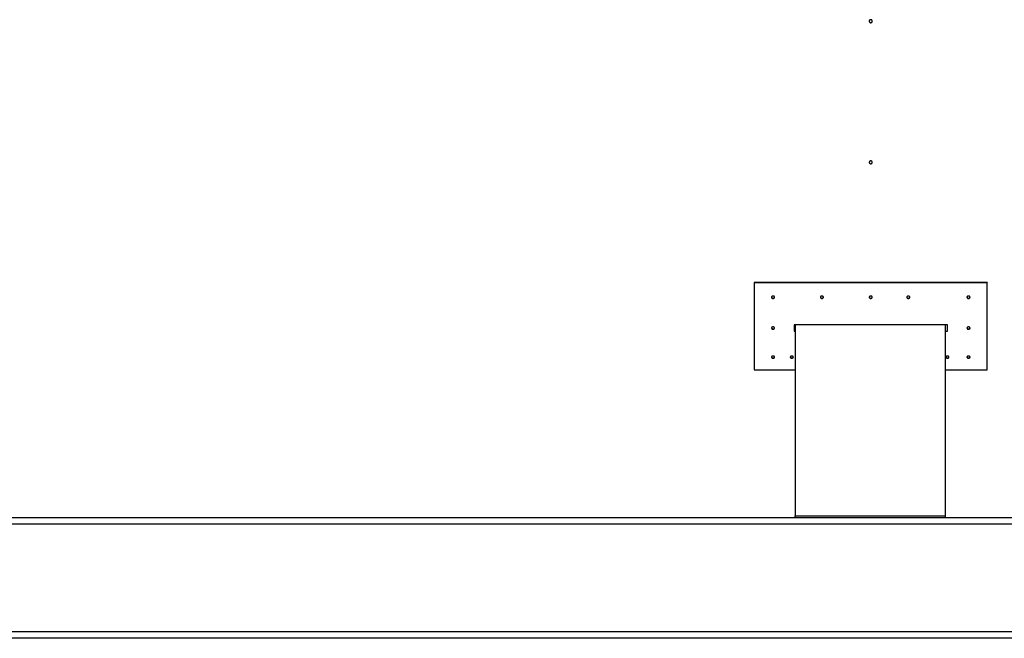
# Model space of a CAD drawing. Header units: millimetres. Extents: x -5881 to 876, y -3382 to 1045.
# Tile 17 of 23: x -3651 to -2342, y -1045 to -222. Entities that reach past the tile are written whole.
import ezdxf

# ---------------------------------------------------------------- set-up
doc = ezdxf.new("R2010")
doc.units = ezdxf.units.MM
doc.layers.add('G', color=3, linetype='Continuous', true_color=0x00ff00)
doc.layers.add('WELDING', color=7, linetype='Continuous', true_color=0xffffff)

msp = doc.modelspace()

# ---------------------------------------------------------------- linework, layer by layer
at = {"layer": 'G', "lineweight": 25}
for p, q in [((-2674.2, -571.7), (-2674.2, -572.1)), ((-2494.2, -571.7), (-2674.2, -571.7)), ((-2494.2, -572.1), (-2674.2, -572.1)), ((-2674.2, -572.1), (-2674.2, -687.8)), ((-2494.2, -571.7), (-2494.2, -572.1)), ((-2364.2, -571.7), (-2494.2, -571.7)), ((-2494.2, -572.1), (-2494.2, -571.7)), ((-2364.2, -572.1), (-2494.2, -572.1)), ((-2364.2, -571.7), (-2364.2, -572.1)), ((-2364.2, -687.8), (-2364.2, -572.1)), ((-2494.2, -628), (-2621.2, -628)), ((-2621.2, -628), (-2621.2, -636.7)), ((-2619.6, -628), (-2619.6, -882.3)), ((-2417.2, -628), (-2494.2, -628)), ((-2419.6, -882.3), (-2419.6, -628)), ((-2417.2, -636.7), (-2417.2, -628)), ((-2621.2, -636.4), (-2619.6, -636.4)), ((-2621.2, -636.7), (-2619.6, -636.7)), ((-2419.6, -636.4), (-2417.2, -636.4)), ((-2419.6, -636.7), (-2417.2, -636.7)), ((-2391.2, -671.1), (-2391.2, -671.1)), ((-2387.1, -671.1), (-2387.1, -671.1)), ((-2674.2, -687.8), (-2619.6, -687.8)), ((-2419.6, -687.8), (-2364.2, -687.8)), ((-2219.6, -885), (-5219.6, -885)), ((-2619.6, -882.3), (-2419.6, -882.3)), ((-2619.6, -885), (-2619.6, -882.3)), ((-2419.6, -885), (-2419.6, -882.3)), ((-2219.6, -893.4), (-5219.6, -893.4)), ((-2219.6, -1036.6), (-5219.6, -1036.6)), ((-2219.6, -1045), (-5219.6, -1045))]:
    msp.add_line(p, q, dxfattribs=at)
at = {"layer": 'WELDING', "lineweight": 25}
for points, knots in [([(-2517.1, -224.3), (-2517.1, -224.3), (-2517.1, -224.1), (-2517.2, -223.9), (-2517.3, -223.6), (-2517.4, -223.3), (-2517.5, -223.1), (-2517.7, -222.9), (-2517.9, -222.7), (-2518.2, -222.6), (-2518.4, -222.5), (-2518.7, -222.4), (-2519, -222.3), (-2519.3, -222.3), (-2519.6, -222.4), (-2519.9, -222.4), (-2520.1, -222.5), (-2520.4, -222.7), (-2520.6, -222.9), (-2520.8, -223.1), (-2520.9, -223.3), (-2521.1, -223.5), (-2521.2, -223.8), (-2521.2, -224.1), (-2521.2, -224.2), (-2521.2, -224.3)], [0, 0, 0, 0, 0.808154, 1.959536, 3.110913, 4.262283, 5.413643, 6.564993, 7.716332, 8.867659, 10.018976, 11.170285, 12.32159, 13.472894, 14.624202, 15.775517, 16.926842, 18.078178, 19.229526, 20.380885, 21.532253, 22.683629, 23.83501, 24.986394, 26, 26, 26, 26]), ([(-2521.2, -224.3), (-2521.2, -224.4), (-2521.2, -224.6), (-2521.1, -224.9), (-2521, -225.2), (-2520.9, -225.4), (-2520.7, -225.6), (-2520.5, -225.8), (-2520.3, -226), (-2520.1, -226.1), (-2519.8, -226.2), (-2519.5, -226.3), (-2519.3, -226.3), (-2519.2, -226.3)], [0, 0, 0, 0, 1.388329, 2.628276, 3.86822, 5.108144, 6.348096, 7.587908, 8.828127, 10.066432, 11.298228, 12.522984, 14, 14, 14, 14]), ([(-2519.2, -226.3), (-2519.1, -226.3), (-2518.9, -226.3), (-2518.6, -226.2), (-2518.3, -226.2), (-2518.1, -226), (-2517.9, -225.9), (-2517.7, -225.7), (-2517.5, -225.4), (-2517.3, -225.2), (-2517.2, -225), (-2517.1, -224.7), (-2517.1, -224.4), (-2517.1, -224.3)], [0, 0, 0, 0, 1.233608, 2.470552, 3.711135, 4.95079, 6.190726, 7.430648, 8.670576, 9.910518, 11.150464, 12.390415, 14, 14, 14, 14]), ([(-2517.1, -412), (-2517.1, -411.9), (-2517.1, -411.8), (-2517.2, -411.6), (-2517.3, -411.3), (-2517.4, -411.1), (-2517.5, -410.9), (-2517.7, -410.7), (-2517.9, -410.5), (-2518.2, -410.4), (-2518.4, -410.3), (-2518.7, -410.2), (-2519, -410.1), (-2519.3, -410.1), (-2519.6, -410.2), (-2519.9, -410.2), (-2520.1, -410.3), (-2520.4, -410.5), (-2520.6, -410.6), (-2520.8, -410.8), (-2520.9, -411), (-2521.1, -411.3), (-2521.2, -411.5), (-2521.2, -411.7), (-2521.2, -411.9), (-2521.2, -412)], [0, 0, 0, 0, 0.808154, 1.959536, 3.110913, 4.262283, 5.413643, 6.564993, 7.716332, 8.867659, 10.018976, 11.170285, 12.32159, 13.472894, 14.624202, 15.775517, 16.926842, 18.078178, 19.229526, 20.380885, 21.532253, 22.683629, 23.83501, 24.986394, 26, 26, 26, 26]), ([(-2521.2, -412), (-2521.2, -412.1), (-2521.2, -412.3), (-2521.1, -412.5), (-2521, -412.8), (-2520.9, -413), (-2520.7, -413.2), (-2520.5, -413.4), (-2520.3, -413.5), (-2520.1, -413.7), (-2519.8, -413.7), (-2519.5, -413.8), (-2519.3, -413.8), (-2519.2, -413.8)], [0, 0, 0, 0, 1.388329, 2.628276, 3.86822, 5.108144, 6.348096, 7.587908, 8.828127, 10.066432, 11.298228, 12.522984, 14, 14, 14, 14]), ([(-2519.2, -413.8), (-2519.1, -413.8), (-2518.9, -413.8), (-2518.6, -413.8), (-2518.3, -413.7), (-2518.1, -413.6), (-2517.9, -413.4), (-2517.7, -413.2), (-2517.5, -413), (-2517.3, -412.8), (-2517.2, -412.6), (-2517.1, -412.3), (-2517.1, -412.1), (-2517.1, -412)], [0, 0, 0, 0, 1.233608, 2.470552, 3.711135, 4.95079, 6.190726, 7.430648, 8.670576, 9.910518, 11.150464, 12.390415, 14, 14, 14, 14]), ([(-2647.1, -591.4), (-2647.1, -591.4), (-2647.1, -591.2), (-2647.2, -591), (-2647.3, -590.8), (-2647.4, -590.6), (-2647.5, -590.5), (-2647.7, -590.3), (-2647.9, -590.1), (-2648.2, -590), (-2648.4, -589.9), (-2648.7, -589.9), (-2649, -589.8), (-2649.3, -589.8), (-2649.6, -589.9), (-2649.9, -589.9), (-2650.1, -590), (-2650.4, -590.1), (-2650.6, -590.3), (-2650.8, -590.4), (-2650.9, -590.6), (-2651.1, -590.8), (-2651.2, -591), (-2651.2, -591.2), (-2651.2, -591.3), (-2651.2, -591.4)], [0, 0, 0, 0, 0.808062, 1.959443, 3.110817, 4.262183, 5.413537, 6.564878, 7.716206, 8.867519, 10.018821, 11.170113, 12.321401, 13.472688, 14.623979, 15.775279, 16.92659, 18.077915, 19.229253, 20.380605, 21.531968, 22.683341, 23.834721, 24.986104, 26, 26, 26, 26]), ([(-2651.2, -591.2), (-2651.2, -591.3), (-2651.2, -591.4), (-2651.1, -591.5), (-2651, -591.7), (-2650.9, -591.9), (-2650.7, -592.1), (-2650.5, -592.2), (-2650.3, -592.4), (-2650.1, -592.5), (-2649.8, -592.6), (-2649.5, -592.6), (-2649.3, -592.6), (-2649.2, -592.6)], [0, 0, 0, 0, 0.41246, 1.74867, 3.084893, 4.421116, 5.757392, 7.093543, 8.430157, 9.764724, 11.092259, 12.412182, 14, 14, 14, 14]), ([(-2651.2, -591.4), (-2651.2, -591.5), (-2651.2, -591.6), (-2651.1, -591.9), (-2651, -592.1), (-2650.9, -592.3), (-2650.7, -592.4), (-2650.5, -592.6), (-2650.3, -592.7), (-2650.1, -592.8), (-2649.8, -592.9), (-2649.5, -593), (-2649.3, -593), (-2649.2, -593)], [0, 0, 0, 0, 1.388016, 2.627961, 3.867901, 5.10782, 6.347764, 7.587565, 8.827771, 10.066062, 11.297844, 12.52259, 14, 14, 14, 14]), ([(-2649.2, -592.6), (-2649.1, -592.6), (-2648.9, -592.6), (-2648.6, -592.6), (-2648.3, -592.5), (-2648.1, -592.4), (-2647.9, -592.3), (-2647.7, -592.1), (-2647.5, -591.9), (-2647.3, -591.8), (-2647.2, -591.6), (-2647.2, -591.4), (-2647.1, -591.3), (-2647.1, -591.2)], [0, 0, 0, 0, 1.329542, 2.662668, 3.999698, 5.335708, 6.671997, 8.008246, 9.344478, 10.680702, 12.016913, 13.353118, 14, 14, 14, 14]), ([(-2649.2, -593), (-2649.1, -593), (-2648.9, -593), (-2648.6, -592.9), (-2648.3, -592.9), (-2648.1, -592.7), (-2647.9, -592.6), (-2647.7, -592.5), (-2647.5, -592.3), (-2647.3, -592.1), (-2647.2, -591.9), (-2647.1, -591.7), (-2647.1, -591.5), (-2647.1, -591.4)], [0, 0, 0, 0, 1.23359, 2.470516, 3.711083, 4.950725, 6.190649, 7.430563, 8.670485, 9.910423, 11.150367, 12.390317, 14, 14, 14, 14]), ([(-2582.1, -591.4), (-2582.1, -591.4), (-2582.1, -591.2), (-2582.2, -591), (-2582.3, -590.8), (-2582.4, -590.6), (-2582.5, -590.5), (-2582.7, -590.3), (-2582.9, -590.1), (-2583.2, -590), (-2583.4, -589.9), (-2583.7, -589.9), (-2584, -589.8), (-2584.3, -589.8), (-2584.6, -589.9), (-2584.9, -589.9), (-2585.1, -590), (-2585.4, -590.1), (-2585.6, -590.3), (-2585.8, -590.4), (-2585.9, -590.6), (-2586.1, -590.8), (-2586.2, -591), (-2586.2, -591.2), (-2586.2, -591.3), (-2586.2, -591.4)], [0, 0, 0, 0, 0.808062, 1.959443, 3.110817, 4.262183, 5.413537, 6.564878, 7.716206, 8.867519, 10.018821, 11.170113, 12.321401, 13.472688, 14.623979, 15.775279, 16.92659, 18.077915, 19.229253, 20.380605, 21.531968, 22.683341, 23.834721, 24.986104, 26, 26, 26, 26]), ([(-2586.2, -591.2), (-2586.2, -591.3), (-2586.2, -591.4), (-2586.1, -591.5), (-2586, -591.7), (-2585.9, -591.9), (-2585.7, -592.1), (-2585.5, -592.2), (-2585.3, -592.4), (-2585.1, -592.5), (-2584.8, -592.6), (-2584.5, -592.6), (-2584.3, -592.6), (-2584.2, -592.6)], [0, 0, 0, 0, 0.41246, 1.74867, 3.084893, 4.421116, 5.757392, 7.093543, 8.430157, 9.764724, 11.092259, 12.412182, 14, 14, 14, 14]), ([(-2586.2, -591.4), (-2586.2, -591.5), (-2586.2, -591.6), (-2586.1, -591.9), (-2586, -592.1), (-2585.9, -592.3), (-2585.7, -592.4), (-2585.5, -592.6), (-2585.3, -592.7), (-2585.1, -592.8), (-2584.8, -592.9), (-2584.5, -593), (-2584.3, -593), (-2584.2, -593)], [0, 0, 0, 0, 1.388016, 2.627961, 3.867901, 5.10782, 6.347764, 7.587565, 8.827771, 10.066062, 11.297844, 12.52259, 14, 14, 14, 14]), ([(-2584.2, -592.6), (-2584.1, -592.6), (-2583.9, -592.6), (-2583.6, -592.6), (-2583.3, -592.5), (-2583.1, -592.4), (-2582.9, -592.3), (-2582.7, -592.1), (-2582.5, -591.9), (-2582.3, -591.8), (-2582.2, -591.6), (-2582.2, -591.4), (-2582.1, -591.3), (-2582.1, -591.2)], [0, 0, 0, 0, 1.329542, 2.662668, 3.999698, 5.335708, 6.671997, 8.008246, 9.344478, 10.680702, 12.016913, 13.353118, 14, 14, 14, 14]), ([(-2584.2, -593), (-2584.1, -593), (-2583.9, -593), (-2583.6, -592.9), (-2583.3, -592.9), (-2583.1, -592.7), (-2582.9, -592.6), (-2582.7, -592.5), (-2582.5, -592.3), (-2582.3, -592.1), (-2582.2, -591.9), (-2582.1, -591.7), (-2582.1, -591.5), (-2582.1, -591.4)], [0, 0, 0, 0, 1.23359, 2.470516, 3.711083, 4.950725, 6.190649, 7.430563, 8.670485, 9.910423, 11.150367, 12.390317, 14, 14, 14, 14]), ([(-2517.1, -591.4), (-2517.1, -591.4), (-2517.1, -591.2), (-2517.2, -591), (-2517.3, -590.8), (-2517.4, -590.6), (-2517.5, -590.5), (-2517.7, -590.3), (-2517.9, -590.1), (-2518.2, -590), (-2518.4, -589.9), (-2518.7, -589.9), (-2519, -589.8), (-2519.3, -589.8), (-2519.6, -589.9), (-2519.9, -589.9), (-2520.1, -590), (-2520.4, -590.1), (-2520.6, -590.3), (-2520.8, -590.4), (-2520.9, -590.6), (-2521.1, -590.8), (-2521.2, -591), (-2521.2, -591.2), (-2521.2, -591.3), (-2521.2, -591.4)], [0, 0, 0, 0, 0.808062, 1.959443, 3.110817, 4.262183, 5.413537, 6.564878, 7.716206, 8.867519, 10.018821, 11.170113, 12.321401, 13.472688, 14.623979, 15.775279, 16.92659, 18.077915, 19.229253, 20.380605, 21.531968, 22.683341, 23.834721, 24.986104, 26, 26, 26, 26]), ([(-2521.2, -591.2), (-2521.2, -591.3), (-2521.2, -591.4), (-2521.1, -591.5), (-2521, -591.7), (-2520.9, -591.9), (-2520.7, -592.1), (-2520.5, -592.2), (-2520.3, -592.4), (-2520.1, -592.5), (-2519.8, -592.6), (-2519.5, -592.6), (-2519.3, -592.6), (-2519.2, -592.6)], [0, 0, 0, 0, 0.41246, 1.74867, 3.084893, 4.421116, 5.757392, 7.093543, 8.430157, 9.764724, 11.092259, 12.412182, 14, 14, 14, 14]), ([(-2521.2, -591.4), (-2521.2, -591.5), (-2521.2, -591.6), (-2521.1, -591.9), (-2521, -592.1), (-2520.9, -592.3), (-2520.7, -592.4), (-2520.5, -592.6), (-2520.3, -592.7), (-2520.1, -592.8), (-2519.8, -592.9), (-2519.5, -593), (-2519.3, -593), (-2519.2, -593)], [0, 0, 0, 0, 1.388016, 2.627961, 3.867901, 5.10782, 6.347764, 7.587565, 8.827771, 10.066062, 11.297844, 12.52259, 14, 14, 14, 14]), ([(-2519.2, -592.6), (-2519.1, -592.6), (-2518.9, -592.6), (-2518.6, -592.6), (-2518.3, -592.5), (-2518.1, -592.4), (-2517.9, -592.3), (-2517.7, -592.1), (-2517.5, -591.9), (-2517.3, -591.8), (-2517.2, -591.6), (-2517.2, -591.4), (-2517.1, -591.3), (-2517.1, -591.2)], [0, 0, 0, 0, 1.329542, 2.662668, 3.999698, 5.335708, 6.671997, 8.008246, 9.344478, 10.680702, 12.016913, 13.353118, 14, 14, 14, 14]), ([(-2519.2, -593), (-2519.1, -593), (-2518.9, -593), (-2518.6, -592.9), (-2518.3, -592.9), (-2518.1, -592.7), (-2517.9, -592.6), (-2517.7, -592.5), (-2517.5, -592.3), (-2517.3, -592.1), (-2517.2, -591.9), (-2517.1, -591.7), (-2517.1, -591.5), (-2517.1, -591.4)], [0, 0, 0, 0, 1.23359, 2.470516, 3.711083, 4.950725, 6.190649, 7.430563, 8.670485, 9.910423, 11.150367, 12.390317, 14, 14, 14, 14]), ([(-2467.1, -591.4), (-2467.1, -591.4), (-2467.1, -591.3), (-2467.2, -591.1), (-2467.3, -590.9), (-2467.4, -590.7), (-2467.5, -590.5), (-2467.7, -590.3), (-2467.9, -590.2), (-2468.2, -590), (-2468.4, -590), (-2468.7, -589.9), (-2469, -589.9), (-2469.3, -589.9), (-2469.6, -589.9), (-2469.9, -589.9), (-2470.1, -590), (-2470.4, -590.1), (-2470.6, -590.3), (-2470.8, -590.4), (-2470.9, -590.6), (-2471.1, -590.8), (-2471.2, -591), (-2471.2, -591.2), (-2471.2, -591.4), (-2471.2, -591.4)], [0, 0, 0, 0, 0.808062, 1.959443, 3.110817, 4.262183, 5.413537, 6.564878, 7.716206, 8.867519, 10.018821, 11.170113, 12.321401, 13.472688, 14.623979, 15.775279, 16.92659, 18.077915, 19.229253, 20.380605, 21.531968, 22.683341, 23.834721, 24.986104, 26, 26, 26, 26]), ([(-2471.2, -591.3), (-2471.2, -591.3), (-2471.2, -591.4), (-2471.1, -591.5), (-2471, -591.7), (-2470.9, -591.9), (-2470.7, -592.1), (-2470.5, -592.3), (-2470.3, -592.4), (-2470.1, -592.5), (-2469.8, -592.6), (-2469.5, -592.6), (-2469.3, -592.6), (-2469.2, -592.6)], [0, 0, 0, 0, 0.412409, 1.748624, 3.084852, 4.42108, 5.757361, 7.093517, 8.430136, 9.764708, 11.092248, 12.412176, 14, 14, 14, 14]), ([(-2471.2, -591.4), (-2471.2, -591.5), (-2471.2, -591.7), (-2471.1, -591.9), (-2471, -592.1), (-2470.9, -592.3), (-2470.7, -592.5), (-2470.5, -592.6), (-2470.3, -592.7), (-2470.1, -592.9), (-2469.8, -592.9), (-2469.5, -593), (-2469.3, -593), (-2469.2, -593)], [0, 0, 0, 0, 1.388016, 2.627961, 3.867901, 5.10782, 6.347764, 7.587565, 8.827771, 10.066062, 11.297844, 12.52259, 14, 14, 14, 14]), ([(-2469.2, -592.6), (-2469.1, -592.6), (-2468.9, -592.6), (-2468.6, -592.6), (-2468.3, -592.5), (-2468.1, -592.4), (-2467.9, -592.3), (-2467.7, -592.1), (-2467.5, -592), (-2467.3, -591.8), (-2467.2, -591.6), (-2467.2, -591.4), (-2467.1, -591.3), (-2467.1, -591.3)], [0, 0, 0, 0, 1.329547, 2.662678, 3.999713, 5.335728, 6.672021, 8.008276, 9.344512, 10.680741, 12.016958, 13.353168, 14, 14, 14, 14]), ([(-2469.2, -593), (-2469.1, -593), (-2468.9, -593), (-2468.6, -592.9), (-2468.3, -592.9), (-2468.1, -592.8), (-2467.9, -592.6), (-2467.7, -592.5), (-2467.5, -592.3), (-2467.3, -592.1), (-2467.2, -591.9), (-2467.1, -591.7), (-2467.1, -591.5), (-2467.1, -591.4)], [0, 0, 0, 0, 1.23359, 2.470516, 3.711083, 4.950725, 6.190649, 7.430563, 8.670485, 9.910423, 11.150367, 12.390317, 14, 14, 14, 14]), ([(-2387.1, -591.4), (-2387.1, -591.4), (-2387.1, -591.3), (-2387.2, -591.1), (-2387.3, -590.9), (-2387.4, -590.7), (-2387.5, -590.5), (-2387.7, -590.3), (-2387.9, -590.2), (-2388.2, -590), (-2388.4, -590), (-2388.7, -589.9), (-2389, -589.9), (-2389.3, -589.9), (-2389.6, -589.9), (-2389.9, -589.9), (-2390.1, -590), (-2390.4, -590.1), (-2390.6, -590.3), (-2390.8, -590.4), (-2390.9, -590.6), (-2391.1, -590.8), (-2391.2, -591), (-2391.2, -591.2), (-2391.2, -591.4), (-2391.2, -591.4)], [0, 0, 0, 0, 0.808062, 1.959443, 3.110817, 4.262183, 5.413537, 6.564878, 7.716206, 8.867519, 10.018821, 11.170113, 12.321401, 13.472688, 14.623979, 15.775279, 16.92659, 18.077915, 19.229253, 20.380605, 21.531968, 22.683341, 23.834721, 24.986104, 26, 26, 26, 26]), ([(-2391.2, -591.3), (-2391.2, -591.3), (-2391.2, -591.4), (-2391.1, -591.5), (-2391, -591.7), (-2390.9, -591.9), (-2390.7, -592.1), (-2390.5, -592.3), (-2390.3, -592.4), (-2390.1, -592.5), (-2389.8, -592.6), (-2389.5, -592.6), (-2389.3, -592.6), (-2389.2, -592.6)], [0, 0, 0, 0, 0.412409, 1.748624, 3.084852, 4.42108, 5.757361, 7.093517, 8.430136, 9.764708, 11.092248, 12.412176, 14, 14, 14, 14]), ([(-2391.2, -591.4), (-2391.2, -591.5), (-2391.2, -591.7), (-2391.1, -591.9), (-2391, -592.1), (-2390.9, -592.3), (-2390.7, -592.5), (-2390.5, -592.6), (-2390.3, -592.7), (-2390.1, -592.9), (-2389.8, -592.9), (-2389.5, -593), (-2389.3, -593), (-2389.2, -593)], [0, 0, 0, 0, 1.388016, 2.627961, 3.867901, 5.10782, 6.347764, 7.587565, 8.827771, 10.066062, 11.297844, 12.52259, 14, 14, 14, 14]), ([(-2389.2, -592.6), (-2389.1, -592.6), (-2388.9, -592.6), (-2388.6, -592.6), (-2388.3, -592.5), (-2388.1, -592.4), (-2387.9, -592.3), (-2387.7, -592.1), (-2387.5, -592), (-2387.3, -591.8), (-2387.2, -591.6), (-2387.2, -591.4), (-2387.1, -591.3), (-2387.1, -591.3)], [0, 0, 0, 0, 1.329547, 2.662678, 3.999713, 5.335728, 6.672021, 8.008276, 9.344512, 10.680741, 12.016958, 13.353168, 14, 14, 14, 14]), ([(-2389.2, -593), (-2389.1, -593), (-2388.9, -593), (-2388.6, -592.9), (-2388.3, -592.9), (-2388.1, -592.8), (-2387.9, -592.6), (-2387.7, -592.5), (-2387.5, -592.3), (-2387.3, -592.1), (-2387.2, -591.9), (-2387.1, -591.7), (-2387.1, -591.5), (-2387.1, -591.4)], [0, 0, 0, 0, 1.23359, 2.470516, 3.711083, 4.950725, 6.190649, 7.430563, 8.670485, 9.910423, 11.150367, 12.390317, 14, 14, 14, 14]), ([(-2647.1, -632.4), (-2647.1, -632.4), (-2647.1, -632.2), (-2647.2, -632.1), (-2647.3, -631.9), (-2647.4, -631.7), (-2647.5, -631.5), (-2647.7, -631.3), (-2647.9, -631.2), (-2648.2, -631.1), (-2648.4, -631), (-2648.7, -631), (-2649, -630.9), (-2649.3, -630.9), (-2649.6, -630.9), (-2649.9, -631), (-2650.1, -631.1), (-2650.4, -631.2), (-2650.6, -631.3), (-2650.8, -631.5), (-2650.9, -631.6), (-2651.1, -631.8), (-2651.2, -632), (-2651.2, -632.2), (-2651.2, -632.3), (-2651.2, -632.4)], [0, 0, 0, 0, 0.808062, 1.959443, 3.110817, 4.262183, 5.413537, 6.564878, 7.716206, 8.867519, 10.018821, 11.170113, 12.321401, 13.472688, 14.623979, 15.775279, 16.92659, 18.077915, 19.229253, 20.380605, 21.531968, 22.683341, 23.834721, 24.986104, 26, 26, 26, 26]), ([(-2651.2, -632.2), (-2651.2, -632.3), (-2651.1, -632.4), (-2651, -632.7), (-2650.9, -632.8), (-2650.7, -633), (-2650.5, -633.1), (-2650.3, -633.3), (-2650.1, -633.4), (-2649.8, -633.4), (-2649.5, -633.5), (-2649.3, -633.5), (-2649.2, -633.5)], [0, 0, 0, 0, 1.505624, 2.759288, 4.012952, 5.266666, 6.520262, 7.774292, 9.026403, 10.271915, 11.510286, 13, 13, 13, 13]), ([(-2651.2, -632.4), (-2651.2, -632.5), (-2651.2, -632.6), (-2651.1, -632.8), (-2651, -633), (-2650.9, -633.2), (-2650.7, -633.4), (-2650.5, -633.5), (-2650.3, -633.7), (-2650.1, -633.8), (-2649.8, -633.8), (-2649.5, -633.9), (-2649.3, -633.9), (-2649.2, -633.9)], [0, 0, 0, 0, 1.388016, 2.627961, 3.867901, 5.10782, 6.347764, 7.587565, 8.827771, 10.066062, 11.297844, 12.52259, 14, 14, 14, 14]), ([(-2649.2, -633.5), (-2649.1, -633.5), (-2648.9, -633.5), (-2648.6, -633.5), (-2648.3, -633.4), (-2648.1, -633.3), (-2647.9, -633.2), (-2647.7, -633), (-2647.5, -632.9), (-2647.3, -632.7), (-2647.2, -632.5), (-2647.2, -632.3), (-2647.1, -632.2), (-2647.1, -632.2)], [0, 0, 0, 0, 1.343349, 2.69032, 4.041234, 5.391119, 6.741284, 8.091411, 9.441519, 10.791619, 12.141707, 13.491788, 14, 14, 14, 14]), ([(-2649.2, -633.9), (-2649.1, -633.9), (-2648.9, -633.9), (-2648.6, -633.8), (-2648.3, -633.8), (-2648.1, -633.7), (-2647.9, -633.6), (-2647.7, -633.4), (-2647.5, -633.2), (-2647.3, -633.1), (-2647.2, -632.9), (-2647.1, -632.7), (-2647.1, -632.5), (-2647.1, -632.4)], [0, 0, 0, 0, 1.23359, 2.470516, 3.711083, 4.950725, 6.190649, 7.430563, 8.670485, 9.910423, 11.150367, 12.390317, 14, 14, 14, 14]), ([(-2387.1, -632.4), (-2387.1, -632.4), (-2387.1, -632.2), (-2387.2, -632.1), (-2387.3, -631.9), (-2387.4, -631.7), (-2387.5, -631.5), (-2387.7, -631.3), (-2387.9, -631.2), (-2388.2, -631.1), (-2388.4, -631), (-2388.7, -631), (-2389, -630.9), (-2389.3, -630.9), (-2389.6, -630.9), (-2389.9, -631), (-2390.1, -631.1), (-2390.4, -631.2), (-2390.6, -631.3), (-2390.8, -631.5), (-2390.9, -631.6), (-2391.1, -631.8), (-2391.2, -632), (-2391.2, -632.2), (-2391.2, -632.3), (-2391.2, -632.4)], [0, 0, 0, 0, 0.808062, 1.959443, 3.110817, 4.262183, 5.413537, 6.564878, 7.716206, 8.867519, 10.018821, 11.170113, 12.321401, 13.472688, 14.623979, 15.775279, 16.92659, 18.077915, 19.229253, 20.380605, 21.531968, 22.683341, 23.834721, 24.986104, 26, 26, 26, 26]), ([(-2391.2, -632.2), (-2391.2, -632.3), (-2391.1, -632.4), (-2391, -632.7), (-2390.9, -632.8), (-2390.7, -633), (-2390.5, -633.1), (-2390.3, -633.3), (-2390.1, -633.4), (-2389.8, -633.4), (-2389.5, -633.5), (-2389.3, -633.5), (-2389.2, -633.5)], [0, 0, 0, 0, 1.505624, 2.759288, 4.012952, 5.266666, 6.520262, 7.774292, 9.026403, 10.271915, 11.510286, 13, 13, 13, 13]), ([(-2391.2, -632.4), (-2391.2, -632.5), (-2391.2, -632.6), (-2391.1, -632.8), (-2391, -633), (-2390.9, -633.2), (-2390.7, -633.4), (-2390.5, -633.5), (-2390.3, -633.7), (-2390.1, -633.8), (-2389.8, -633.8), (-2389.5, -633.9), (-2389.3, -633.9), (-2389.2, -633.9)], [0, 0, 0, 0, 1.388016, 2.627961, 3.867901, 5.10782, 6.347764, 7.587565, 8.827771, 10.066062, 11.297844, 12.52259, 14, 14, 14, 14]), ([(-2389.2, -633.5), (-2389.1, -633.5), (-2388.9, -633.5), (-2388.6, -633.5), (-2388.3, -633.4), (-2388.1, -633.3), (-2387.9, -633.2), (-2387.7, -633), (-2387.5, -632.9), (-2387.3, -632.7), (-2387.2, -632.5), (-2387.2, -632.3), (-2387.1, -632.2), (-2387.1, -632.2)], [0, 0, 0, 0, 1.343349, 2.69032, 4.041234, 5.391119, 6.741284, 8.091411, 9.441519, 10.791619, 12.141707, 13.491788, 14, 14, 14, 14]), ([(-2389.2, -633.9), (-2389.1, -633.9), (-2388.9, -633.9), (-2388.6, -633.8), (-2388.3, -633.8), (-2388.1, -633.7), (-2387.9, -633.6), (-2387.7, -633.4), (-2387.5, -633.2), (-2387.3, -633.1), (-2387.2, -632.9), (-2387.1, -632.7), (-2387.1, -632.5), (-2387.1, -632.4)], [0, 0, 0, 0, 1.23359, 2.470516, 3.711083, 4.950725, 6.190649, 7.430563, 8.670485, 9.910423, 11.150367, 12.390317, 14, 14, 14, 14]), ([(-2647.1, -671.1), (-2647.1, -671), (-2647.1, -670.9), (-2647.2, -670.7), (-2647.3, -670.6), (-2647.4, -670.4), (-2647.5, -670.2), (-2647.7, -670.1), (-2647.9, -669.9), (-2648.2, -669.8), (-2648.4, -669.8), (-2648.7, -669.7), (-2649, -669.7), (-2649.3, -669.7), (-2649.6, -669.7), (-2649.9, -669.7), (-2650.1, -669.8), (-2650.4, -669.9), (-2650.6, -670), (-2650.8, -670.2), (-2650.9, -670.4), (-2651.1, -670.5), (-2651.2, -670.7), (-2651.2, -670.9), (-2651.2, -671), (-2651.2, -671.1)], [0, 0, 0, 0, 0.808062, 1.959443, 3.110817, 4.262183, 5.413537, 6.564878, 7.716206, 8.867519, 10.018821, 11.170113, 12.321401, 13.472688, 14.623979, 15.775279, 16.92659, 18.077915, 19.229253, 20.380605, 21.531968, 22.683341, 23.834721, 24.986104, 26, 26, 26, 26]), ([(-2651.2, -670.9), (-2651.2, -670.9), (-2651.1, -671.1), (-2651, -671.3), (-2650.9, -671.4), (-2650.7, -671.6), (-2650.5, -671.7), (-2650.3, -671.8), (-2650.1, -671.9), (-2649.8, -672), (-2649.5, -672), (-2649.3, -672.1), (-2649.2, -672.1)], [0, 0, 0, 0, 1.369521, 2.638029, 3.906538, 5.175096, 6.443536, 7.712415, 8.979352, 10.239612, 11.492647, 13, 13, 13, 13]), ([(-2651.2, -671.1), (-2651.2, -671.1), (-2651.2, -671.3), (-2651.1, -671.5), (-2651, -671.7), (-2650.9, -671.8), (-2650.7, -672), (-2650.5, -672.1), (-2650.3, -672.2), (-2650.1, -672.3), (-2649.8, -672.4), (-2649.5, -672.5), (-2649.3, -672.5), (-2649.2, -672.5)], [0, 0, 0, 0, 1.388016, 2.627961, 3.867901, 5.10782, 6.347764, 7.587565, 8.827771, 10.066062, 11.297844, 12.52259, 14, 14, 14, 14]), ([(-2649.2, -672.1), (-2649.1, -672.1), (-2648.9, -672.1), (-2648.6, -672), (-2648.3, -671.9), (-2648.1, -671.9), (-2647.9, -671.7), (-2647.7, -671.6), (-2647.5, -671.5), (-2647.3, -671.3), (-2647.2, -671.1), (-2647.2, -670.9), (-2647.1, -670.9)], [0, 0, 0, 0, 1.262166, 2.527734, 3.797008, 5.065315, 6.333885, 7.602418, 8.870935, 10.139444, 11.407941, 13, 13, 13, 13]), ([(-2649.2, -672.5), (-2649.1, -672.5), (-2648.9, -672.5), (-2648.6, -672.4), (-2648.3, -672.3), (-2648.1, -672.3), (-2647.9, -672.1), (-2647.7, -672), (-2647.5, -671.9), (-2647.3, -671.7), (-2647.2, -671.5), (-2647.1, -671.3), (-2647.1, -671.2), (-2647.1, -671.1)], [0, 0, 0, 0, 1.23359, 2.470516, 3.711083, 4.950725, 6.190649, 7.430563, 8.670485, 9.910423, 11.150367, 12.390317, 14, 14, 14, 14]), ([(-2622.1, -671.1), (-2622.1, -671), (-2622.1, -670.9), (-2622.2, -670.7), (-2622.3, -670.6), (-2622.4, -670.4), (-2622.5, -670.2), (-2622.7, -670.1), (-2622.9, -669.9), (-2623.2, -669.8), (-2623.4, -669.8), (-2623.7, -669.7), (-2624, -669.7), (-2624.3, -669.7), (-2624.6, -669.7), (-2624.9, -669.7), (-2625.1, -669.8), (-2625.4, -669.9), (-2625.6, -670), (-2625.8, -670.2), (-2625.9, -670.4), (-2626.1, -670.5), (-2626.2, -670.7), (-2626.2, -670.9), (-2626.2, -671), (-2626.2, -671.1)], [0, 0, 0, 0, 0.808062, 1.959443, 3.110817, 4.262183, 5.413537, 6.564878, 7.716206, 8.867519, 10.018821, 11.170113, 12.321401, 13.472688, 14.623979, 15.775279, 16.92659, 18.077915, 19.229253, 20.380605, 21.531968, 22.683341, 23.834721, 24.986104, 26, 26, 26, 26]), ([(-2626.2, -670.9), (-2626.2, -670.9), (-2626.1, -671.1), (-2626, -671.3), (-2625.9, -671.4), (-2625.7, -671.6), (-2625.5, -671.7), (-2625.3, -671.8), (-2625.1, -671.9), (-2624.8, -672), (-2624.5, -672), (-2624.3, -672.1), (-2624.2, -672.1)], [0, 0, 0, 0, 1.369521, 2.638029, 3.906538, 5.175096, 6.443536, 7.712415, 8.979352, 10.239612, 11.492647, 13, 13, 13, 13]), ([(-2626.2, -671.1), (-2626.2, -671.1), (-2626.2, -671.3), (-2626.1, -671.5), (-2626, -671.7), (-2625.9, -671.8), (-2625.7, -672), (-2625.5, -672.1), (-2625.3, -672.2), (-2625.1, -672.3), (-2624.8, -672.4), (-2624.5, -672.5), (-2624.3, -672.5), (-2624.2, -672.5)], [0, 0, 0, 0, 1.388016, 2.627961, 3.867901, 5.10782, 6.347764, 7.587565, 8.827771, 10.066062, 11.297844, 12.52259, 14, 14, 14, 14]), ([(-2624.2, -672.1), (-2624.1, -672.1), (-2623.9, -672.1), (-2623.6, -672), (-2623.3, -671.9), (-2623.1, -671.9), (-2622.9, -671.7), (-2622.7, -671.6), (-2622.5, -671.5), (-2622.3, -671.3), (-2622.2, -671.1), (-2622.2, -670.9), (-2622.1, -670.9)], [0, 0, 0, 0, 1.262166, 2.527734, 3.797008, 5.065315, 6.333885, 7.602418, 8.870935, 10.139444, 11.407941, 13, 13, 13, 13]), ([(-2624.2, -672.5), (-2624.1, -672.5), (-2623.9, -672.5), (-2623.6, -672.4), (-2623.3, -672.3), (-2623.1, -672.3), (-2622.9, -672.1), (-2622.7, -672), (-2622.5, -671.9), (-2622.3, -671.7), (-2622.2, -671.5), (-2622.1, -671.3), (-2622.1, -671.2), (-2622.1, -671.1)], [0, 0, 0, 0, 1.23359, 2.470516, 3.711083, 4.950725, 6.190649, 7.430563, 8.670485, 9.910423, 11.150367, 12.390317, 14, 14, 14, 14]), ([(-2415.1, -671.1), (-2415.1, -671), (-2415.1, -670.9), (-2415.2, -670.7), (-2415.3, -670.5), (-2415.4, -670.4), (-2415.5, -670.2), (-2415.7, -670.1), (-2415.9, -669.9), (-2416.2, -669.8), (-2416.4, -669.7), (-2416.7, -669.7), (-2417, -669.7), (-2417.3, -669.7), (-2417.6, -669.7), (-2417.9, -669.7), (-2418.1, -669.8), (-2418.4, -669.9), (-2418.6, -670), (-2418.8, -670.2), (-2418.9, -670.3), (-2419.1, -670.5), (-2419.2, -670.7), (-2419.2, -670.9), (-2419.2, -671), (-2419.2, -671.1)], [0, 0, 0, 0, 0.808062, 1.959443, 3.110817, 4.262183, 5.413537, 6.564878, 7.716206, 8.867519, 10.018821, 11.170113, 12.321401, 13.472688, 14.623979, 15.775279, 16.92659, 18.077915, 19.229253, 20.380605, 21.531968, 22.683341, 23.834721, 24.986104, 26, 26, 26, 26]), ([(-2419.2, -670.9), (-2419.2, -670.9), (-2419.1, -671.1), (-2419, -671.2), (-2418.9, -671.4), (-2418.7, -671.6), (-2418.5, -671.7), (-2418.3, -671.8), (-2418.1, -671.9), (-2417.8, -672), (-2417.5, -672), (-2417.3, -672), (-2417.2, -672)], [0, 0, 0, 0, 1.369577, 2.638079, 3.906582, 5.175134, 6.443568, 7.712441, 8.979371, 10.239626, 11.492654, 13, 13, 13, 13]), ([(-2419.2, -671.1), (-2419.2, -671.1), (-2419.2, -671.3), (-2419.1, -671.5), (-2419, -671.6), (-2418.9, -671.8), (-2418.7, -672), (-2418.5, -672.1), (-2418.3, -672.2), (-2418.1, -672.3), (-2417.8, -672.4), (-2417.5, -672.4), (-2417.3, -672.4), (-2417.2, -672.4)], [0, 0, 0, 0, 1.388016, 2.627961, 3.867901, 5.10782, 6.347764, 7.587565, 8.827771, 10.066062, 11.297844, 12.52259, 14, 14, 14, 14]), ([(-2417.2, -672), (-2417.1, -672), (-2416.9, -672), (-2416.6, -672), (-2416.3, -671.9), (-2416.1, -671.8), (-2415.9, -671.7), (-2415.7, -671.6), (-2415.5, -671.4), (-2415.3, -671.3), (-2415.2, -671.1), (-2415.2, -670.9), (-2415.1, -670.9)], [0, 0, 0, 0, 1.26216, 2.527722, 3.79699, 5.06529, 6.333854, 7.602382, 8.870892, 10.139395, 11.407886, 13, 13, 13, 13]), ([(-2417.2, -672.4), (-2417.1, -672.4), (-2416.9, -672.4), (-2416.6, -672.4), (-2416.3, -672.3), (-2416.1, -672.2), (-2415.9, -672.1), (-2415.7, -672), (-2415.5, -671.8), (-2415.3, -671.7), (-2415.2, -671.5), (-2415.1, -671.3), (-2415.1, -671.1), (-2415.1, -671.1)], [0, 0, 0, 0, 1.23359, 2.470516, 3.711083, 4.950725, 6.190649, 7.430563, 8.670485, 9.910423, 11.150367, 12.390317, 14, 14, 14, 14]), ([(-2387.1, -671.1), (-2387.1, -671), (-2387.1, -670.9), (-2387.2, -670.7), (-2387.3, -670.5), (-2387.4, -670.4), (-2387.5, -670.2), (-2387.7, -670.1), (-2387.9, -669.9), (-2388.2, -669.8), (-2388.4, -669.7), (-2388.7, -669.7), (-2389, -669.7), (-2389.3, -669.7), (-2389.6, -669.7), (-2389.9, -669.7), (-2390.1, -669.8), (-2390.4, -669.9), (-2390.6, -670), (-2390.8, -670.2), (-2390.9, -670.3), (-2391.1, -670.5), (-2391.2, -670.7), (-2391.2, -670.9), (-2391.2, -671), (-2391.2, -671.1)], [0, 0, 0, 0, 0.808062, 1.959443, 3.110817, 4.262183, 5.413537, 6.564878, 7.716206, 8.867519, 10.018821, 11.170113, 12.321401, 13.472688, 14.623979, 15.775279, 16.92659, 18.077915, 19.229253, 20.380605, 21.531968, 22.683341, 23.834721, 24.986104, 26, 26, 26, 26]), ([(-2391.2, -670.9), (-2391.2, -670.9), (-2391.1, -671.1), (-2391, -671.2), (-2390.9, -671.4), (-2390.7, -671.6), (-2390.5, -671.7), (-2390.3, -671.8), (-2390.1, -671.9), (-2389.8, -672), (-2389.5, -672), (-2389.3, -672), (-2389.2, -672)], [0, 0, 0, 0, 1.369577, 2.638079, 3.906582, 5.175134, 6.443568, 7.712441, 8.979371, 10.239626, 11.492654, 13, 13, 13, 13]), ([(-2391.2, -671.1), (-2391.2, -671.1), (-2391.2, -671.3), (-2391.1, -671.5), (-2391, -671.6), (-2390.9, -671.8), (-2390.7, -672), (-2390.5, -672.1), (-2390.3, -672.2), (-2390.1, -672.3), (-2389.8, -672.4), (-2389.5, -672.4), (-2389.3, -672.4), (-2389.2, -672.4)], [0, 0, 0, 0, 1.388016, 2.627961, 3.867901, 5.10782, 6.347764, 7.587565, 8.827771, 10.066062, 11.297844, 12.52259, 14, 14, 14, 14]), ([(-2389.2, -672), (-2389.1, -672), (-2388.9, -672), (-2388.6, -672), (-2388.3, -671.9), (-2388.1, -671.8), (-2387.9, -671.7), (-2387.7, -671.6), (-2387.5, -671.4), (-2387.3, -671.3), (-2387.2, -671.1), (-2387.2, -670.9), (-2387.1, -670.9)], [0, 0, 0, 0, 1.26216, 2.527722, 3.79699, 5.06529, 6.333854, 7.602382, 8.870892, 10.139395, 11.407886, 13, 13, 13, 13]), ([(-2389.2, -672.4), (-2389.1, -672.4), (-2388.9, -672.4), (-2388.6, -672.4), (-2388.3, -672.3), (-2388.1, -672.2), (-2387.9, -672.1), (-2387.7, -672), (-2387.5, -671.8), (-2387.3, -671.7), (-2387.2, -671.5), (-2387.1, -671.3), (-2387.1, -671.1), (-2387.1, -671.1)], [0, 0, 0, 0, 1.23359, 2.470516, 3.711083, 4.950725, 6.190649, 7.430563, 8.670485, 9.910423, 11.150367, 12.390317, 14, 14, 14, 14])]:
    msp.add_open_spline(points, degree=3, knots=knots, dxfattribs=at)

doc.saveas('drawing.dxf')
